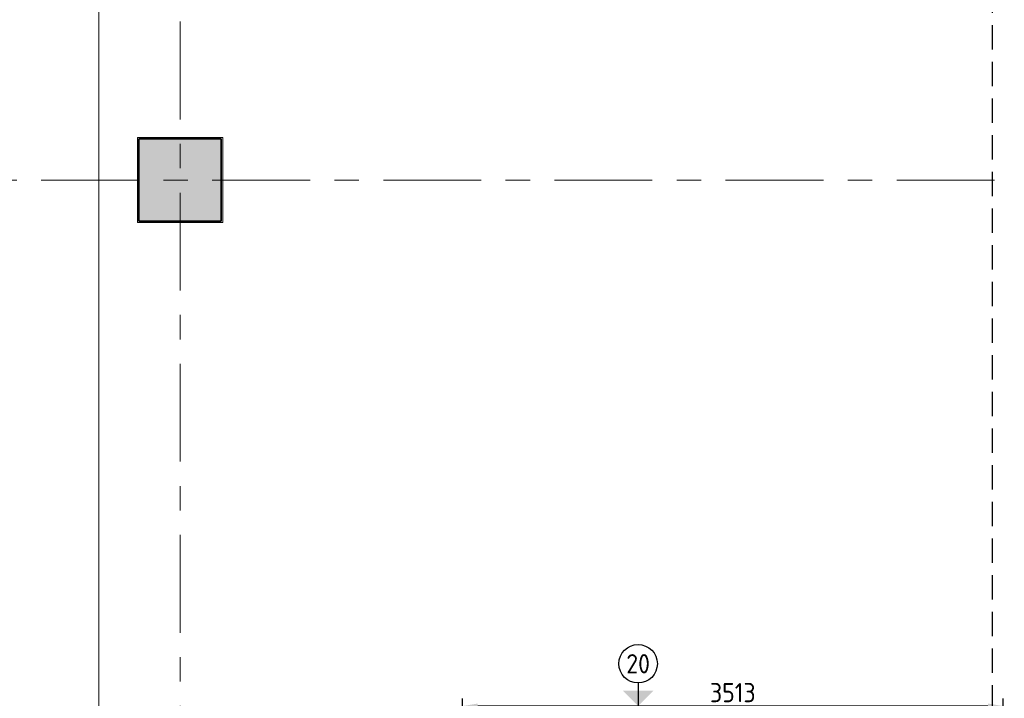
# Model space of a CAD drawing. Extents: x 3165 to 57695, y -7842 to 39081.
# Tile 207 of 248: x 47475 to 53869, y 21462 to 25870. Entities that reach past the tile are written whole.
import ezdxf
from ezdxf.enums import TextEntityAlignment as Align

# ---------------------------------------------------------------- set-up
doc = ezdxf.new("R2010")
doc.units = 0
doc.header["$LTSCALE"] = 50
doc.header["$PDSIZE"] = -5
doc.linetypes.add('HIDDEN2', pattern=[4.7625, 3.175, -1.5875])
doc.linetypes.add('Onderlegger 3e verdieping$0$stramien', pattern=[22.225, 12.7, -3.175, 3.175, -3.175])
doc.layers.get('0').update_dxf_attribs({"linetype": 'CONTINUOUS'})
doc.layers.get('DEFPOINTS').update_dxf_attribs({"linetype": 'CONTINUOUS'})
for name, color, linetype in [('AS-L38--', 7, 'CONTINUOUS'), ('AS-M38--_F123--_Wandlengte', 1, 'CONTINUOUS'), ('AS-T38--_F-23--', 7, 'CONTINUOUS')]:
    doc.layers.add(name, color=color, linetype=linetype)
for name, color, linetype, lineweight in [('Onderlegger 3e verdieping$0$A-FLOR-OTLN', 8, 'CONTINUOUS', 18), ('Onderlegger 3e verdieping$0$A-GENM', 8, 'CONTINUOUS', 18), ('Onderlegger 3e verdieping$0$S-COLS', 8, 'CONTINUOUS', 18), ('Onderlegger 3e verdieping$0$S-GRID', 8, 'CONTINUOUS', 18)]:
    doc.layers.add(name, color=color, linetype=linetype, lineweight=lineweight)
doc.styles.get("Standard").update_dxf_attribs({"font": 'isocp.shx'})
doc.dimstyles.new('CWall_F2_Wandlengte', dxfattribs={"dimscale": 50, "dimtxt": 2.5, "dimasz": 2, "dimexe": 1, "dimexo": 1, "dimgap": 0.5, "dimtad": 1, "dimdec": 0, "dimdsep": 46, "dimtxsty": 'Standard', "dimcen": 2.5, "dimclrt": 2, "dimadec": 0, "dimazin": 0, "dimtfac": 1, "dimtdec": 0, "dimtix": 1, "dimtmove": 2, "dimatfit": 0, "dimfxl": 0, "dimtolj": 1, "dimtzin": 0, "dimarcsym": 0})

# ---------------------------------------------------------------- blocks, each defined once
blk = doc.blocks.new('Onderlegger 3e verdieping$0$42_KA leemstuc betonkolomafwerking - Type-V40-Plotview 3e Verdieping - schaal 1 op 100')
at = {"layer": 'Onderlegger 3e verdieping$0$A-GENM'}
h = blk.add_hatch(dxfattribs=at)
h.set_pattern_fill('FP_134', color=256, style=0, pattern_type=2)
h.set_pattern_definition([(0, (-48516.6, -24828.2), (406.4, 101.6), [33.528, -271.272, 33.528, -1896.872]), (0, (-48516.6, -24828.2), (406.4, 101.6), [-338.328, -271.272, 33.528, -576.072, -1016]), (0, (-48516.6, -24828.2), (406.4, 101.6), [-1219.2, 33.528, -271.272, 33.528, -677.672]), (0, (-48516.6, -24828.2), (406.4, 101.6), [-1557.528, -169.672, 33.528, -474.472]), (120, (-48364.2, -24777.4), (-291.18818, 301.15272), [33.528, -271.272, 33.528, -1896.872]), (120, (-48364.2, -24777.4), (-291.18818, 301.15272), [-338.328, -271.272, 33.528, -576.072, -1016]), (120, (-48364.2, -24777.4), (-291.18818, 301.15272), [-1219.2, 33.528, -271.272, 33.528, -677.672]), (120, (-48364.2, -24777.4), (-291.18818, 301.15272), [-1557.528, -169.672, 33.528, -474.472]), (240, (-48313.4, -24574.2), (-115.21182, -402.75272), [33.528, -271.272, 33.528, -1896.872]), (240, (-48313.4, -24574.2), (-115.21182, -402.75272), [-338.328, -271.272, 33.528, -576.072, -1016]), (240, (-48313.4, -24574.2), (-115.21182, -402.75272), [-1219.2, 33.528, -271.272, 33.528, -677.672]), (240, (-48313.4, -24574.2), (-115.21182, -402.75272), [-1557.528, -169.672, 33.528, -474.472])])
h.paths.add_polyline_path([(-277, -277), (277, -277), (277, 277), (-277, 277)], flags=0)
h.paths.add_polyline_path([(-267, -267), (-267, 267), (267, 267), (267, -267)], flags=0)
for p, q in [((277, 277), (-277, 277)), ((-277, 277), (-277, -277)), ((-267, 267), (267, 267)), ((-267, -267), (-267, 267)), ((267, 267), (267, -267)), ((277, -277), (277, 277)), ((-277, -277), (277, -277)), ((267, -267), (-267, -267))]:
    blk.add_line(p, q, dxfattribs=at)
blk = doc.blocks.new('Onderlegger 3e verdieping')
at = {"layer": 'Onderlegger 3e verdieping$0$S-COLS', "lineweight": 5}
blk.add_hatch(color=256, dxfattribs=at).paths.add_polyline_path([(48783.6, 24561.2), (48783.6, 25095.2), (48249.6, 25095.2), (48249.6, 24561.2)], flags=0)
at = {"layer": 'Onderlegger 3e verdieping$0$A-FLOR-OTLN'}
blk.add_line((47989.6, 29801.2), (47989.6, 8855.2), dxfattribs=at)
at = {"layer": 'Onderlegger 3e verdieping$0$S-COLS', "lineweight": 35}
for p, q in [((48783.6, 25095.2), (48249.6, 25095.2)), ((48249.6, 25095.2), (48249.6, 24561.2)), ((48783.6, 24561.2), (48783.6, 25095.2)), ((48249.6, 24561.2), (48783.6, 24561.2))]:
    blk.add_line(p, q, dxfattribs=at)
at = {"layer": 'Onderlegger 3e verdieping$0$S-GRID', "linetype": 'Onderlegger 3e verdieping$0$stramien'}
for p, q in [((48516.6, 38080.6), (48516.6, 989.5)), ((3164.6, 24828.2), (56107.8, 24828.2))]:
    blk.add_line(p, q, dxfattribs=at)
at = {"layer": 'Onderlegger 3e verdieping$0$A-GENM'}
blk.add_blockref('Onderlegger 3e verdieping$0$42_KA leemstuc betonkolomafwerking - Type-V40-Plotview 3e Verdieping - schaal 1 op 100', (48516.6, 24828.2), dxfattribs=at)
blk = doc.blocks.new('WandNr2-_CTA01')
at = {"layer": 'AS-T38--_F-23--', "color": 0, "linetype": 'ByBlock'}
blk.add_line((0, -5), (0, -2), dxfattribs=at)
blk.add_circle((0, -7.5), 2.5, dxfattribs=at)
blk.add_solid([(0, -2), (2, -4), (-2, -4)], dxfattribs=at)
blk.add_attdef('WANDNR', text='', height=2.5, dxfattribs=at).set_placement((0, -7.5), align=Align.MIDDLE)
blk = doc.blocks.new('*D432')
at = {"layer": 'AS-M38--_F123--_Wandlengte', "color": 0, "lineweight": -2}
for p, q in [((50349.6, 21211.2), (50349.6, 21461.2)), ((53862.6, 21211.2), (53862.6, 21461.2)), ((53762.6, 21411.2), (50449.6, 21411.2))]:
    blk.add_line(p, q, dxfattribs=at)
at = {"layer": 'AS-M38--_F123--_Wandlengte', "color": 0}
for points in [[(50449.6, 21427.9), (50449.6, 21394.5), (50349.6, 21411.2)], [(53762.6, 21427.9), (53762.6, 21394.5), (53862.6, 21411.2)]]:
    blk.add_solid(points, dxfattribs=at)
at = {"layer": 'DEFPOINTS', "color": 0}
for p in [(50349.6, 21411.2), (50349.6, 21161.2), (53862.6, 21161.2)]:
    blk.add_point(p, dxfattribs=at)
at = {"layer": 'AS-M38--_F123--_Wandlengte', "color": 2, "insert": (52106.1, 21498.7), "char_height": 125, "attachment_point": 5}
blk.add_mtext('\\A1;3513', dxfattribs=at)

msp = doc.modelspace()

# ---------------------------------------------------------------- linework, layer by layer
at = {"color": 8, "linetype": 'HIDDEN2'}
msp.add_line((53791.6, 3053.2), (53791.6, 35392.2), dxfattribs=at)

# ---------------------------------------------------------------- block references
msp.add_blockref('Onderlegger 3e verdieping', (0, 0))
at = {"layer": 'AS-L38--'}
ref = msp.add_blockref('WandNr2-_CTA01', (51491.1, 21311.2), dxfattribs=dict(at, xscale=50, yscale=50, zscale=50, rotation=180))
ref.add_attrib('WANDNR', '20', dxfattribs={"layer": 'AS-T38--_F-23--', "color": 0, "linetype": 'ByBlock', "height": 125}).set_placement((51491.1, 21686.2), align=Align.MIDDLE)

# ---------------------------------------------------------------- dimensions: what is measured, and where the dimension line sits
at = {"layer": 'AS-M38--_F123--_Wandlengte'}
dim = msp.add_aligned_dim(p1=(53862.6, 21161.2), p2=(50349.6, 21161.2), distance=-250, dimstyle='CWall_F2_Wandlengte', dxfattribs=at)
dim.commit()
dim.dimension.update_dxf_attribs({"geometry": '*D432', "text_midpoint": (52106.1, 21498.7)})

doc.saveas('drawing.dxf')
